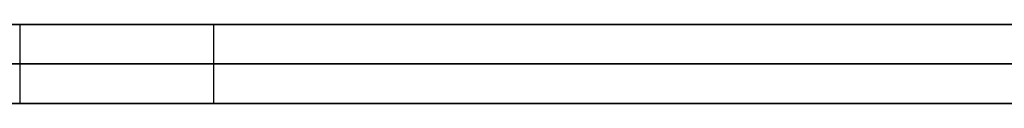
# Model space of a CAD drawing. Extents: x -3.09 to 3.09, y -0.36 to 1.94.
# Tile 67 of 168: x -1.39034 to -1.38536, y 1.8416 to 1.842. Entities that reach past the tile are written whole.
import ezdxf

# ---------------------------------------------------------------- set-up
doc = ezdxf.new("R2010")
doc.units = 0
doc.layers.get('0').update_dxf_attribs({"linetype": 'CONTINUOUS'})

# ---------------------------------------------------------------- blocks, each defined once
blk = doc.blocks.new('*U1')
at = {"extrusion": (0, 1, 0)}
for p, q in [((-3.01875, 1.842, 0.83), (3.01875, 1.842, 0.83)), ((3.01875, 1.842, -0.83), (-3.01875, 1.842, -0.83)), ((-2.92375, 1.842, -0.815), (2.92375, 1.842, -0.815)), ((2.92375, 1.842, 0.815), (-2.92375, 1.842, 0.815)), ((2.92375, 1.842, -0.7525), (-2.92375, 1.842, -0.7525)), ((-2.92375, 1.842, 0.7525), (2.92375, 1.842, 0.7525)), ((-2.45875, 1.842, -0.25), (-0.01875, 1.842, -0.25)), ((-0.01875, 1.842, 0.25), (-2.45875, 1.842, 0.25)), ((-1.3893597, 1.842, 0.4319587), (-1.3903393, 1.842, 0.4319587)), ((-1.3893597, 1.842, 0.4162853), (-1.3893597, 1.842, 0.4319587)), ((-2.45875, 1.8418, 0.25), (-0.01875, 1.8418, 0.25)), ((-0.01875, 1.8418, -0.25), (-2.45875, 1.8418, -0.25)), ((2.92375, 1.8416, -0.815), (-2.92375, 1.8416, -0.815)), ((-2.92375, 1.8416, 0.815), (2.92375, 1.8416, 0.815)), ((2.92375, 1.8416, -0.7525), (-2.92375, 1.8416, -0.7525)), ((-2.92375, 1.8416, 0.7525), (2.92375, 1.8416, 0.7525)), ((-1.3903393, 1.8416, 0.4319587), (-1.3893597, 1.8416, 0.4319587)), ((-1.3893597, 1.8416, 0.4319587), (-1.3893597, 1.8416, 0.4162853))]:
    blk.add_line(p, q, dxfattribs=at)
at = {"extrusion": (0, 0, -1)}
for p, q in [((-3.01875, 1.842, 0.83), (3.01875, 1.842, 0.83)), ((2.92375, 1.842, -0.7525), (-2.92375, 1.842, -0.7525)), ((2.92375, 1.842, 0.815), (-2.92375, 1.842, 0.815)), ((-0.01875, 1.842, 0.25), (-2.45875, 1.842, 0.25)), ((-1.3893597, 1.842, 0.4319587), (-1.3903393, 1.842, 0.4319587)), ((-1.3903393, 1.842, 0.4319587), (-1.3903393, 1.8416, 0.4319587)), ((-1.3893597, 1.842, 0.4319587), (-1.3893597, 1.8416, 0.4319587)), ((-2.45875, 1.8418, 0.25), (-0.01875, 1.8418, 0.25)), ((2.92375, 1.8416, -0.7525), (-2.92375, 1.8416, -0.7525)), ((-2.92375, 1.8416, 0.815), (2.92375, 1.8416, 0.815)), ((-1.3903393, 1.8416, 0.4319587), (-1.3893597, 1.8416, 0.4319587))]:
    blk.add_line(p, q, dxfattribs=at)
for p, q in [((3.01875, 1.842, -0.83), (-3.01875, 1.842, -0.83)), ((-2.92375, 1.842, 0.7525), (2.92375, 1.842, 0.7525)), ((-2.92375, 1.842, -0.815), (2.92375, 1.842, -0.815)), ((-2.45875, 1.842, -0.25), (-0.01875, 1.842, -0.25)), ((-1.3903393, 1.842, 0.4319587), (-1.3903393, 1.8416, 0.4319587)), ((-1.3893597, 1.842, 0.4162853), (-1.3893597, 1.8416, 0.4162853)), ((-0.01875, 1.8418, -0.25), (-2.45875, 1.8418, -0.25)), ((-2.92375, 1.8416, 0.7525), (2.92375, 1.8416, 0.7525)), ((2.92375, 1.8416, -0.815), (-2.92375, 1.8416, -0.815))]:
    blk.add_line(p, q)
at = {"extrusion": (-1, 0, 0)}
for p, q in [((-1.3893597, 1.842, 0.4162853), (-1.3893597, 1.842, 0.4319587)), ((-1.3893597, 1.842, 0.4162853), (-1.3893597, 1.8416, 0.4162853)), ((-1.3893597, 1.842, 0.4319587), (-1.3893597, 1.8416, 0.4319587)), ((-1.3893597, 1.8416, 0.4319587), (-1.3893597, 1.8416, 0.4162853))]:
    blk.add_line(p, q, dxfattribs=at)
for points in [[(-1.39036, 1.842, 0.415848), (-1.39022, 1.842, 0.41591), (-1.39007, 1.842, 0.415972), (-1.38993, 1.842, 0.416034), (-1.38979, 1.842, 0.416096), (-1.38964, 1.842, 0.416159), (-1.3895, 1.842, 0.416222), (-1.38936, 1.842, 0.416285)], [(-1.39036, 1.842, 0.415848), (-1.39022, 1.842, 0.41591), (-1.39007, 1.842, 0.415972), (-1.38993, 1.842, 0.416034), (-1.38979, 1.842, 0.416096), (-1.38964, 1.842, 0.416159), (-1.3895, 1.842, 0.416222), (-1.38936, 1.842, 0.416285)], [(-1.39036, 1.842, 0.466502), (-1.39025, 1.842, 0.466634), (-1.39014, 1.842, 0.466767), (-1.39003, 1.842, 0.466901), (-1.38993, 1.842, 0.467036), (-1.38982, 1.842, 0.467172), (-1.38972, 1.842, 0.467309), (-1.38961, 1.842, 0.467447), (-1.38951, 1.842, 0.467586), (-1.38941, 1.842, 0.467726), (-1.38931, 1.842, 0.467867), (-1.38921, 1.842, 0.468009), (-1.38912, 1.842, 0.468152), (-1.38902, 1.842, 0.468296), (-1.38893, 1.842, 0.468441), (-1.38883, 1.842, 0.468588), (-1.38874, 1.842, 0.468735), (-1.38865, 1.842, 0.468883), (-1.38856, 1.842, 0.469033), (-1.38847, 1.842, 0.469183), (-1.38839, 1.842, 0.469334), (-1.3883, 1.842, 0.469487), (-1.38822, 1.842, 0.46964), (-1.38813, 1.842, 0.469795), (-1.38805, 1.842, 0.46995), (-1.38797, 1.842, 0.470107), (-1.38789, 1.842, 0.470264), (-1.38781, 1.842, 0.470423), (-1.38773, 1.842, 0.470582), (-1.38766, 1.842, 0.470743), (-1.38758, 1.842, 0.470905), (-1.38751, 1.842, 0.471068), (-1.38744, 1.842, 0.471231), (-1.38737, 1.842, 0.471396), (-1.3873, 1.842, 0.471562), (-1.38723, 1.842, 0.471729), (-1.38716, 1.842, 0.471897), (-1.38709, 1.842, 0.472065), (-1.38703, 1.842, 0.472235), (-1.38697, 1.842, 0.472406), (-1.3869, 1.842, 0.472578), (-1.38684, 1.842, 0.472751), (-1.38678, 1.842, 0.472925), (-1.38672, 1.842, 0.4731), (-1.38667, 1.842, 0.473276), (-1.38661, 1.842, 0.473454), (-1.38656, 1.842, 0.473632), (-1.3865, 1.842, 0.473811), (-1.38645, 1.842, 0.473991), (-1.3864, 1.842, 0.474172), (-1.38635, 1.842, 0.474355), (-1.3863, 1.842, 0.474538), (-1.38625, 1.842, 0.474722), (-1.38621, 1.842, 0.474908), (-1.38616, 1.842, 0.475094), (-1.38612, 1.842, 0.475281), (-1.38607, 1.842, 0.47547), (-1.38603, 1.842, 0.475659), (-1.38599, 1.842, 0.47585), (-1.38595, 1.842, 0.476041), (-1.38592, 1.842, 0.476234), (-1.38588, 1.842, 0.476427), (-1.38584, 1.842, 0.476622), (-1.38581, 1.842, 0.476818), (-1.38578, 1.842, 0.477014), (-1.38575, 1.842, 0.477212), (-1.38572, 1.842, 0.477411), (-1.38569, 1.842, 0.477611), (-1.38566, 1.842, 0.477811), (-1.38563, 1.842, 0.478013), (-1.38561, 1.842, 0.478216), (-1.38558, 1.842, 0.47842), (-1.38556, 1.842, 0.478625), (-1.38554, 1.842, 0.478831), (-1.38552, 1.842, 0.479038), (-1.3855, 1.842, 0.479246), (-1.38548, 1.842, 0.479455), (-1.38546, 1.842, 0.479665), (-1.38545, 1.842, 0.479876), (-1.38543, 1.842, 0.480088), (-1.38542, 1.842, 0.480301), (-1.38541, 1.842, 0.480515), (-1.3854, 1.842, 0.480731), (-1.38539, 1.842, 0.480947), (-1.38538, 1.842, 0.481164), (-1.38538, 1.842, 0.481382), (-1.38537, 1.842, 0.481602), (-1.38537, 1.842, 0.481822), (-1.38536, 1.842, 0.482043), (-1.38536, 1.842, 0.482266), (-1.38536, 1.842, 0.482489)], [(-1.39036, 1.842, 0.466502), (-1.39025, 1.842, 0.466634), (-1.39014, 1.842, 0.466767), (-1.39003, 1.842, 0.466901), (-1.38993, 1.842, 0.467036), (-1.38982, 1.842, 0.467172), (-1.38972, 1.842, 0.467309), (-1.38961, 1.842, 0.467447), (-1.38951, 1.842, 0.467586), (-1.38941, 1.842, 0.467726), (-1.38931, 1.842, 0.467867), (-1.38921, 1.842, 0.468009), (-1.38912, 1.842, 0.468152), (-1.38902, 1.842, 0.468296), (-1.38893, 1.842, 0.468441), (-1.38883, 1.842, 0.468588), (-1.38874, 1.842, 0.468735), (-1.38865, 1.842, 0.468883), (-1.38856, 1.842, 0.469033), (-1.38847, 1.842, 0.469183), (-1.38839, 1.842, 0.469334), (-1.3883, 1.842, 0.469487), (-1.38822, 1.842, 0.46964), (-1.38813, 1.842, 0.469795), (-1.38805, 1.842, 0.46995), (-1.38797, 1.842, 0.470107), (-1.38789, 1.842, 0.470264), (-1.38781, 1.842, 0.470423), (-1.38773, 1.842, 0.470582), (-1.38766, 1.842, 0.470743), (-1.38758, 1.842, 0.470905), (-1.38751, 1.842, 0.471068), (-1.38744, 1.842, 0.471231), (-1.38737, 1.842, 0.471396), (-1.3873, 1.842, 0.471562), (-1.38723, 1.842, 0.471729), (-1.38716, 1.842, 0.471897), (-1.38709, 1.842, 0.472065), (-1.38703, 1.842, 0.472235), (-1.38697, 1.842, 0.472406), (-1.3869, 1.842, 0.472578), (-1.38684, 1.842, 0.472751), (-1.38678, 1.842, 0.472925), (-1.38672, 1.842, 0.4731), (-1.38667, 1.842, 0.473276), (-1.38661, 1.842, 0.473454), (-1.38656, 1.842, 0.473632), (-1.3865, 1.842, 0.473811), (-1.38645, 1.842, 0.473991), (-1.3864, 1.842, 0.474172), (-1.38635, 1.842, 0.474355), (-1.3863, 1.842, 0.474538), (-1.38625, 1.842, 0.474722), (-1.38621, 1.842, 0.474908), (-1.38616, 1.842, 0.475094), (-1.38612, 1.842, 0.475281), (-1.38607, 1.842, 0.47547), (-1.38603, 1.842, 0.475659), (-1.38599, 1.842, 0.47585), (-1.38595, 1.842, 0.476041), (-1.38592, 1.842, 0.476234), (-1.38588, 1.842, 0.476427), (-1.38584, 1.842, 0.476622), (-1.38581, 1.842, 0.476818), (-1.38578, 1.842, 0.477014), (-1.38575, 1.842, 0.477212), (-1.38572, 1.842, 0.477411), (-1.38569, 1.842, 0.477611), (-1.38566, 1.842, 0.477811), (-1.38563, 1.842, 0.478013), (-1.38561, 1.842, 0.478216), (-1.38558, 1.842, 0.47842), (-1.38556, 1.842, 0.478625), (-1.38554, 1.842, 0.478831), (-1.38552, 1.842, 0.479038), (-1.3855, 1.842, 0.479246), (-1.38548, 1.842, 0.479455), (-1.38546, 1.842, 0.479665), (-1.38545, 1.842, 0.479876), (-1.38543, 1.842, 0.480088), (-1.38542, 1.842, 0.480301), (-1.38541, 1.842, 0.480515), (-1.3854, 1.842, 0.480731), (-1.38539, 1.842, 0.480947), (-1.38538, 1.842, 0.481164), (-1.38538, 1.842, 0.481382), (-1.38537, 1.842, 0.481602), (-1.38537, 1.842, 0.481822), (-1.38536, 1.842, 0.482043), (-1.38536, 1.842, 0.482266), (-1.38536, 1.842, 0.482489)], [(-1.38536, 1.842, 0.482489), (-1.38536, 1.842, 0.482612), (-1.38536, 1.842, 0.482735), (-1.38536, 1.842, 0.482858), (-1.38536, 1.842, 0.482981), (-1.38537, 1.842, 0.483104), (-1.38537, 1.842, 0.483227), (-1.38537, 1.842, 0.48335), (-1.38538, 1.842, 0.483473), (-1.38538, 1.842, 0.483596), (-1.38539, 1.842, 0.483718), (-1.3854, 1.842, 0.483841), (-1.3854, 1.842, 0.483964), (-1.38541, 1.842, 0.484086), (-1.38542, 1.842, 0.484209), (-1.38543, 1.842, 0.484332), (-1.38544, 1.842, 0.484454), (-1.38545, 1.842, 0.484577), (-1.38546, 1.842, 0.484699), (-1.38547, 1.842, 0.484822), (-1.38548, 1.842, 0.484944), (-1.38549, 1.842, 0.485066), (-1.3855, 1.842, 0.485189), (-1.38552, 1.842, 0.485311), (-1.38553, 1.842, 0.485433), (-1.38555, 1.842, 0.485555), (-1.38556, 1.842, 0.485678), (-1.38558, 1.842, 0.4858), (-1.38559, 1.842, 0.485922), (-1.38561, 1.842, 0.486044), (-1.38563, 1.842, 0.486166), (-1.38565, 1.842, 0.486288), (-1.38567, 1.842, 0.48641), (-1.38569, 1.842, 0.486532), (-1.38571, 1.842, 0.486654), (-1.38573, 1.842, 0.486776), (-1.38575, 1.842, 0.486897), (-1.38577, 1.842, 0.487019), (-1.38579, 1.842, 0.487141), (-1.38582, 1.842, 0.487263), (-1.38584, 1.842, 0.487384), (-1.38586, 1.842, 0.487506), (-1.38589, 1.842, 0.487628), (-1.38591, 1.842, 0.487749), (-1.38594, 1.842, 0.487871), (-1.38597, 1.842, 0.487992), (-1.38599, 1.842, 0.488114), (-1.38602, 1.842, 0.488235), (-1.38605, 1.842, 0.488356), (-1.38608, 1.842, 0.488478), (-1.38611, 1.842, 0.488599), (-1.38614, 1.842, 0.48872), (-1.38617, 1.842, 0.488842), (-1.3862, 1.842, 0.488963), (-1.38623, 1.842, 0.489084), (-1.38627, 1.842, 0.489205), (-1.3863, 1.842, 0.489326), (-1.38633, 1.842, 0.489447), (-1.38637, 1.842, 0.489568), (-1.3864, 1.842, 0.489689), (-1.38644, 1.842, 0.48981), (-1.38648, 1.842, 0.489931), (-1.38651, 1.842, 0.490052), (-1.38655, 1.842, 0.490173), (-1.38659, 1.842, 0.490294), (-1.38663, 1.842, 0.490415), (-1.38667, 1.842, 0.490535), (-1.38671, 1.842, 0.490656), (-1.38675, 1.842, 0.490777), (-1.38679, 1.842, 0.490897), (-1.38683, 1.842, 0.491018), (-1.38687, 1.842, 0.491138), (-1.38691, 1.842, 0.491259), (-1.38696, 1.842, 0.49138), (-1.387, 1.842, 0.4915), (-1.38705, 1.842, 0.49162), (-1.38709, 1.842, 0.491741), (-1.38714, 1.842, 0.491861), (-1.38718, 1.842, 0.491981), (-1.38723, 1.842, 0.492102), (-1.38728, 1.842, 0.492222), (-1.38733, 1.842, 0.492342), (-1.38738, 1.842, 0.492462), (-1.38743, 1.842, 0.492582), (-1.38748, 1.842, 0.492703), (-1.38753, 1.842, 0.492823), (-1.38758, 1.842, 0.492943), (-1.38763, 1.842, 0.493063), (-1.38768, 1.842, 0.493183), (-1.38773, 1.842, 0.493303), (-1.38779, 1.842, 0.493422), (-1.38784, 1.842, 0.493542), (-1.3879, 1.842, 0.493662), (-1.38795, 1.842, 0.493782), (-1.38801, 1.842, 0.493902), (-1.38807, 1.842, 0.494021), (-1.38812, 1.842, 0.494141), (-1.38818, 1.842, 0.49426), (-1.38824, 1.842, 0.494379), (-1.3883, 1.842, 0.494498), (-1.38836, 1.842, 0.494616), (-1.38842, 1.842, 0.494733), (-1.38848, 1.842, 0.494851), (-1.38854, 1.842, 0.494968), (-1.3886, 1.842, 0.495084), (-1.38866, 1.842, 0.4952), (-1.38872, 1.842, 0.495316), (-1.38878, 1.842, 0.495431), (-1.38885, 1.842, 0.495546), (-1.38891, 1.842, 0.495661), (-1.38897, 1.842, 0.495775), (-1.38904, 1.842, 0.495889), (-1.3891, 1.842, 0.496002), (-1.38917, 1.842, 0.496115), (-1.38924, 1.842, 0.496228), (-1.3893, 1.842, 0.49634), (-1.38937, 1.842, 0.496452), (-1.38944, 1.842, 0.496563), (-1.3895, 1.842, 0.496674), (-1.38957, 1.842, 0.496785), (-1.38964, 1.842, 0.496895), (-1.38971, 1.842, 0.497005), (-1.38978, 1.842, 0.497114), (-1.38985, 1.842, 0.497223), (-1.38992, 1.842, 0.497332), (-1.38999, 1.842, 0.49744), (-1.39006, 1.842, 0.497548), (-1.39013, 1.842, 0.497655), (-1.39021, 1.842, 0.497762), (-1.39028, 1.842, 0.497869), (-1.39035, 1.842, 0.497975)], [(-1.38536, 1.842, 0.482489), (-1.38536, 1.842, 0.482612), (-1.38536, 1.842, 0.482735), (-1.38536, 1.842, 0.482858), (-1.38536, 1.842, 0.482981), (-1.38537, 1.842, 0.483104), (-1.38537, 1.842, 0.483227), (-1.38537, 1.842, 0.48335), (-1.38538, 1.842, 0.483473), (-1.38538, 1.842, 0.483596), (-1.38539, 1.842, 0.483718), (-1.3854, 1.842, 0.483841), (-1.3854, 1.842, 0.483964), (-1.38541, 1.842, 0.484086), (-1.38542, 1.842, 0.484209), (-1.38543, 1.842, 0.484332), (-1.38544, 1.842, 0.484454), (-1.38545, 1.842, 0.484577), (-1.38546, 1.842, 0.484699), (-1.38547, 1.842, 0.484822), (-1.38548, 1.842, 0.484944), (-1.38549, 1.842, 0.485066), (-1.3855, 1.842, 0.485189), (-1.38552, 1.842, 0.485311), (-1.38553, 1.842, 0.485433), (-1.38555, 1.842, 0.485555), (-1.38556, 1.842, 0.485678), (-1.38558, 1.842, 0.4858), (-1.38559, 1.842, 0.485922), (-1.38561, 1.842, 0.486044), (-1.38563, 1.842, 0.486166), (-1.38565, 1.842, 0.486288), (-1.38567, 1.842, 0.48641), (-1.38569, 1.842, 0.486532), (-1.38571, 1.842, 0.486654), (-1.38573, 1.842, 0.486776), (-1.38575, 1.842, 0.486897), (-1.38577, 1.842, 0.487019), (-1.38579, 1.842, 0.487141), (-1.38582, 1.842, 0.487263), (-1.38584, 1.842, 0.487384), (-1.38586, 1.842, 0.487506), (-1.38589, 1.842, 0.487628), (-1.38591, 1.842, 0.487749), (-1.38594, 1.842, 0.487871), (-1.38597, 1.842, 0.487992), (-1.38599, 1.842, 0.488114), (-1.38602, 1.842, 0.488235), (-1.38605, 1.842, 0.488356), (-1.38608, 1.842, 0.488478), (-1.38611, 1.842, 0.488599), (-1.38614, 1.842, 0.48872), (-1.38617, 1.842, 0.488842), (-1.3862, 1.842, 0.488963), (-1.38623, 1.842, 0.489084), (-1.38627, 1.842, 0.489205), (-1.3863, 1.842, 0.489326), (-1.38633, 1.842, 0.489447), (-1.38637, 1.842, 0.489568), (-1.3864, 1.842, 0.489689), (-1.38644, 1.842, 0.48981), (-1.38648, 1.842, 0.489931), (-1.38651, 1.842, 0.490052), (-1.38655, 1.842, 0.490173), (-1.38659, 1.842, 0.490294), (-1.38663, 1.842, 0.490415), (-1.38667, 1.842, 0.490535), (-1.38671, 1.842, 0.490656), (-1.38675, 1.842, 0.490777), (-1.38679, 1.842, 0.490897), (-1.38683, 1.842, 0.491018), (-1.38687, 1.842, 0.491138), (-1.38691, 1.842, 0.491259), (-1.38696, 1.842, 0.49138), (-1.387, 1.842, 0.4915), (-1.38705, 1.842, 0.49162), (-1.38709, 1.842, 0.491741), (-1.38714, 1.842, 0.491861), (-1.38718, 1.842, 0.491981), (-1.38723, 1.842, 0.492102), (-1.38728, 1.842, 0.492222), (-1.38733, 1.842, 0.492342), (-1.38738, 1.842, 0.492462), (-1.38743, 1.842, 0.492582), (-1.38748, 1.842, 0.492703), (-1.38753, 1.842, 0.492823), (-1.38758, 1.842, 0.492943), (-1.38763, 1.842, 0.493063), (-1.38768, 1.842, 0.493183), (-1.38773, 1.842, 0.493303), (-1.38779, 1.842, 0.493422), (-1.38784, 1.842, 0.493542), (-1.3879, 1.842, 0.493662), (-1.38795, 1.842, 0.493782), (-1.38801, 1.842, 0.493902), (-1.38807, 1.842, 0.494021), (-1.38812, 1.842, 0.494141), (-1.38818, 1.842, 0.49426), (-1.38824, 1.842, 0.494379), (-1.3883, 1.842, 0.494498), (-1.38836, 1.842, 0.494616), (-1.38842, 1.842, 0.494733), (-1.38848, 1.842, 0.494851), (-1.38854, 1.842, 0.494968), (-1.3886, 1.842, 0.495084), (-1.38866, 1.842, 0.4952), (-1.38872, 1.842, 0.495316), (-1.38878, 1.842, 0.495431), (-1.38885, 1.842, 0.495546), (-1.38891, 1.842, 0.495661), (-1.38897, 1.842, 0.495775), (-1.38904, 1.842, 0.495889), (-1.3891, 1.842, 0.496002), (-1.38917, 1.842, 0.496115), (-1.38924, 1.842, 0.496228), (-1.3893, 1.842, 0.49634), (-1.38937, 1.842, 0.496452), (-1.38944, 1.842, 0.496563), (-1.3895, 1.842, 0.496674), (-1.38957, 1.842, 0.496785), (-1.38964, 1.842, 0.496895), (-1.38971, 1.842, 0.497005), (-1.38978, 1.842, 0.497114), (-1.38985, 1.842, 0.497223), (-1.38992, 1.842, 0.497332), (-1.38999, 1.842, 0.49744), (-1.39006, 1.842, 0.497548), (-1.39013, 1.842, 0.497655), (-1.39021, 1.842, 0.497762), (-1.39028, 1.842, 0.497869), (-1.39035, 1.842, 0.497975)], [(-1.38936, 1.8416, 0.416285), (-1.38957, 1.8416, 0.41619), (-1.38979, 1.8416, 0.416096), (-1.39, 1.8416, 0.416002), (-1.39022, 1.8416, 0.415909), (-1.39044, 1.8416, 0.415816)], [(-1.38936, 1.8416, 0.416285), (-1.38957, 1.8416, 0.41619), (-1.38979, 1.8416, 0.416096), (-1.39, 1.8416, 0.416002), (-1.39022, 1.8416, 0.415909), (-1.39044, 1.8416, 0.415816)], [(-1.38536, 1.8416, 0.482489), (-1.38536, 1.8416, 0.482154), (-1.38537, 1.8416, 0.48182), (-1.38537, 1.8416, 0.481489), (-1.38538, 1.8416, 0.481161), (-1.38539, 1.8416, 0.480834), (-1.38541, 1.8416, 0.48051), (-1.38543, 1.8416, 0.480189), (-1.38545, 1.8416, 0.479869), (-1.38547, 1.8416, 0.479552), (-1.3855, 1.8416, 0.479238), (-1.38553, 1.8416, 0.478925), (-1.38556, 1.8416, 0.478615), (-1.3856, 1.8416, 0.478307), (-1.38563, 1.8416, 0.478002), (-1.38567, 1.8416, 0.477699), (-1.38572, 1.8416, 0.477398), (-1.38576, 1.8416, 0.4771), (-1.38581, 1.8416, 0.476804), (-1.38586, 1.8416, 0.47651), (-1.38592, 1.8416, 0.476219), (-1.38598, 1.8416, 0.47593), (-1.38604, 1.8416, 0.475643), (-1.3861, 1.8416, 0.475358), (-1.38616, 1.8416, 0.475076), (-1.38623, 1.8416, 0.474797), (-1.3863, 1.8416, 0.474519), (-1.38638, 1.8416, 0.474244), (-1.38645, 1.8416, 0.473971), (-1.38653, 1.8416, 0.473701), (-1.38662, 1.8416, 0.473433), (-1.3867, 1.8416, 0.473167), (-1.38679, 1.8416, 0.472903), (-1.38688, 1.8416, 0.472642), (-1.38697, 1.8416, 0.472383), (-1.38707, 1.8416, 0.472127), (-1.38717, 1.8416, 0.471873), (-1.38727, 1.8416, 0.471621), (-1.38738, 1.8416, 0.471371), (-1.38748, 1.8416, 0.471124), (-1.38759, 1.8416, 0.470879), (-1.38771, 1.8416, 0.470637), (-1.38782, 1.8416, 0.470397), (-1.38794, 1.8416, 0.470159), (-1.38806, 1.8416, 0.469923), (-1.38819, 1.8416, 0.46969), (-1.38832, 1.8416, 0.469459), (-1.38845, 1.8416, 0.46923), (-1.38858, 1.8416, 0.469004), (-1.38871, 1.8416, 0.46878), (-1.38885, 1.8416, 0.468559), (-1.38899, 1.8416, 0.46834), (-1.38914, 1.8416, 0.468123), (-1.38928, 1.8416, 0.467908), (-1.38943, 1.8416, 0.467696), (-1.38959, 1.8416, 0.467486), (-1.38974, 1.8416, 0.467278), (-1.3899, 1.8416, 0.467073), (-1.39006, 1.8416, 0.46687), (-1.39022, 1.8416, 0.466669), (-1.39039, 1.8416, 0.466471)], [(-1.38536, 1.8416, 0.482489), (-1.38536, 1.8416, 0.482154), (-1.38537, 1.8416, 0.48182), (-1.38537, 1.8416, 0.481489), (-1.38538, 1.8416, 0.481161), (-1.38539, 1.8416, 0.480834), (-1.38541, 1.8416, 0.48051), (-1.38543, 1.8416, 0.480189), (-1.38545, 1.8416, 0.479869), (-1.38547, 1.8416, 0.479552), (-1.3855, 1.8416, 0.479238), (-1.38553, 1.8416, 0.478925), (-1.38556, 1.8416, 0.478615), (-1.3856, 1.8416, 0.478307), (-1.38563, 1.8416, 0.478002), (-1.38567, 1.8416, 0.477699), (-1.38572, 1.8416, 0.477398), (-1.38576, 1.8416, 0.4771), (-1.38581, 1.8416, 0.476804), (-1.38586, 1.8416, 0.47651), (-1.38592, 1.8416, 0.476219), (-1.38598, 1.8416, 0.47593), (-1.38604, 1.8416, 0.475643), (-1.3861, 1.8416, 0.475358), (-1.38616, 1.8416, 0.475076), (-1.38623, 1.8416, 0.474797), (-1.3863, 1.8416, 0.474519), (-1.38638, 1.8416, 0.474244), (-1.38645, 1.8416, 0.473971), (-1.38653, 1.8416, 0.473701), (-1.38662, 1.8416, 0.473433), (-1.3867, 1.8416, 0.473167), (-1.38679, 1.8416, 0.472903), (-1.38688, 1.8416, 0.472642), (-1.38697, 1.8416, 0.472383), (-1.38707, 1.8416, 0.472127), (-1.38717, 1.8416, 0.471873), (-1.38727, 1.8416, 0.471621), (-1.38738, 1.8416, 0.471371), (-1.38748, 1.8416, 0.471124), (-1.38759, 1.8416, 0.470879), (-1.38771, 1.8416, 0.470637), (-1.38782, 1.8416, 0.470397), (-1.38794, 1.8416, 0.470159), (-1.38806, 1.8416, 0.469923), (-1.38819, 1.8416, 0.46969), (-1.38832, 1.8416, 0.469459), (-1.38845, 1.8416, 0.46923), (-1.38858, 1.8416, 0.469004), (-1.38871, 1.8416, 0.46878), (-1.38885, 1.8416, 0.468559), (-1.38899, 1.8416, 0.46834), (-1.38914, 1.8416, 0.468123), (-1.38928, 1.8416, 0.467908), (-1.38943, 1.8416, 0.467696), (-1.38959, 1.8416, 0.467486), (-1.38974, 1.8416, 0.467278), (-1.3899, 1.8416, 0.467073), (-1.39006, 1.8416, 0.46687), (-1.39022, 1.8416, 0.466669), (-1.39039, 1.8416, 0.466471)], [(-1.39041, 1.8416, 0.498065), (-1.3903, 1.8416, 0.497905), (-1.39019, 1.8416, 0.497745), (-1.39009, 1.8416, 0.497584), (-1.38998, 1.8416, 0.497421), (-1.38987, 1.8416, 0.497258), (-1.38977, 1.8416, 0.497094), (-1.38966, 1.8416, 0.49693), (-1.38956, 1.8416, 0.496764), (-1.38946, 1.8416, 0.496597), (-1.38935, 1.8416, 0.49643), (-1.38925, 1.8416, 0.496261), (-1.38916, 1.8416, 0.496092), (-1.38906, 1.8416, 0.495922), (-1.38896, 1.8416, 0.495751), (-1.38887, 1.8416, 0.495579), (-1.38877, 1.8416, 0.495406), (-1.38868, 1.8416, 0.495232), (-1.38858, 1.8416, 0.495058), (-1.38849, 1.8416, 0.494882), (-1.3884, 1.8416, 0.494706), (-1.38831, 1.8416, 0.494528), (-1.38822, 1.8416, 0.49435), (-1.38814, 1.8416, 0.494171), (-1.38805, 1.8416, 0.493991), (-1.38797, 1.8416, 0.493811), (-1.38788, 1.8416, 0.493631), (-1.3878, 1.8416, 0.493451), (-1.38772, 1.8416, 0.49327), (-1.38764, 1.8416, 0.49309), (-1.38756, 1.8416, 0.49291), (-1.38749, 1.8416, 0.492729), (-1.38741, 1.8416, 0.492548), (-1.38734, 1.8416, 0.492368), (-1.38726, 1.8416, 0.492187), (-1.38719, 1.8416, 0.492006), (-1.38712, 1.8416, 0.491825), (-1.38706, 1.8416, 0.491644), (-1.38699, 1.8416, 0.491463), (-1.38692, 1.8416, 0.491282), (-1.38686, 1.8416, 0.491101), (-1.38679, 1.8416, 0.490919), (-1.38673, 1.8416, 0.490738), (-1.38667, 1.8416, 0.490556), (-1.38661, 1.8416, 0.490375), (-1.38656, 1.8416, 0.490193), (-1.3865, 1.8416, 0.490011), (-1.38644, 1.8416, 0.489829), (-1.38639, 1.8416, 0.489647), (-1.38634, 1.8416, 0.489465), (-1.38629, 1.8416, 0.489283), (-1.38624, 1.8416, 0.489101), (-1.38619, 1.8416, 0.488919), (-1.38614, 1.8416, 0.488737), (-1.3861, 1.8416, 0.488554), (-1.38605, 1.8416, 0.488372), (-1.38601, 1.8416, 0.488189), (-1.38597, 1.8416, 0.488006), (-1.38593, 1.8416, 0.487824), (-1.38589, 1.8416, 0.487641), (-1.38585, 1.8416, 0.487458), (-1.38582, 1.8416, 0.487275), (-1.38578, 1.8416, 0.487092), (-1.38575, 1.8416, 0.486909), (-1.38572, 1.8416, 0.486726), (-1.38569, 1.8416, 0.486542), (-1.38566, 1.8416, 0.486359), (-1.38563, 1.8416, 0.486176), (-1.3856, 1.8416, 0.485992), (-1.38558, 1.8416, 0.485808), (-1.38556, 1.8416, 0.485625), (-1.38553, 1.8416, 0.485441), (-1.38551, 1.8416, 0.485257), (-1.38549, 1.8416, 0.485073), (-1.38547, 1.8416, 0.484889), (-1.38546, 1.8416, 0.484705), (-1.38544, 1.8416, 0.484521), (-1.38543, 1.8416, 0.484336), (-1.38541, 1.8416, 0.484152), (-1.3854, 1.8416, 0.483968), (-1.38539, 1.8416, 0.483783), (-1.38538, 1.8416, 0.483599), (-1.38538, 1.8416, 0.483414), (-1.38537, 1.8416, 0.483229), (-1.38537, 1.8416, 0.483044), (-1.38536, 1.8416, 0.482859), (-1.38536, 1.8416, 0.482674), (-1.38536, 1.8416, 0.482489)], [(-1.39041, 1.8416, 0.498065), (-1.3903, 1.8416, 0.497905), (-1.39019, 1.8416, 0.497745), (-1.39009, 1.8416, 0.497584), (-1.38998, 1.8416, 0.497421), (-1.38987, 1.8416, 0.497258), (-1.38977, 1.8416, 0.497094), (-1.38966, 1.8416, 0.49693), (-1.38956, 1.8416, 0.496764), (-1.38946, 1.8416, 0.496597), (-1.38935, 1.8416, 0.49643), (-1.38925, 1.8416, 0.496261), (-1.38916, 1.8416, 0.496092), (-1.38906, 1.8416, 0.495922), (-1.38896, 1.8416, 0.495751), (-1.38887, 1.8416, 0.495579), (-1.38877, 1.8416, 0.495406), (-1.38868, 1.8416, 0.495232), (-1.38858, 1.8416, 0.495058), (-1.38849, 1.8416, 0.494882), (-1.3884, 1.8416, 0.494706), (-1.38831, 1.8416, 0.494528), (-1.38822, 1.8416, 0.49435), (-1.38814, 1.8416, 0.494171), (-1.38805, 1.8416, 0.493991), (-1.38797, 1.8416, 0.493811), (-1.38788, 1.8416, 0.493631), (-1.3878, 1.8416, 0.493451), (-1.38772, 1.8416, 0.49327), (-1.38764, 1.8416, 0.49309), (-1.38756, 1.8416, 0.49291), (-1.38749, 1.8416, 0.492729), (-1.38741, 1.8416, 0.492548), (-1.38734, 1.8416, 0.492368), (-1.38726, 1.8416, 0.492187), (-1.38719, 1.8416, 0.492006), (-1.38712, 1.8416, 0.491825), (-1.38706, 1.8416, 0.491644), (-1.38699, 1.8416, 0.491463), (-1.38692, 1.8416, 0.491282), (-1.38686, 1.8416, 0.491101), (-1.38679, 1.8416, 0.490919), (-1.38673, 1.8416, 0.490738), (-1.38667, 1.8416, 0.490556), (-1.38661, 1.8416, 0.490375), (-1.38656, 1.8416, 0.490193), (-1.3865, 1.8416, 0.490011), (-1.38644, 1.8416, 0.489829), (-1.38639, 1.8416, 0.489647), (-1.38634, 1.8416, 0.489465), (-1.38629, 1.8416, 0.489283), (-1.38624, 1.8416, 0.489101), (-1.38619, 1.8416, 0.488919), (-1.38614, 1.8416, 0.488737), (-1.3861, 1.8416, 0.488554), (-1.38605, 1.8416, 0.488372), (-1.38601, 1.8416, 0.488189), (-1.38597, 1.8416, 0.488006), (-1.38593, 1.8416, 0.487824), (-1.38589, 1.8416, 0.487641), (-1.38585, 1.8416, 0.487458), (-1.38582, 1.8416, 0.487275), (-1.38578, 1.8416, 0.487092), (-1.38575, 1.8416, 0.486909), (-1.38572, 1.8416, 0.486726), (-1.38569, 1.8416, 0.486542), (-1.38566, 1.8416, 0.486359), (-1.38563, 1.8416, 0.486176), (-1.3856, 1.8416, 0.485992), (-1.38558, 1.8416, 0.485808), (-1.38556, 1.8416, 0.485625), (-1.38553, 1.8416, 0.485441), (-1.38551, 1.8416, 0.485257), (-1.38549, 1.8416, 0.485073), (-1.38547, 1.8416, 0.484889), (-1.38546, 1.8416, 0.484705), (-1.38544, 1.8416, 0.484521), (-1.38543, 1.8416, 0.484336), (-1.38541, 1.8416, 0.484152), (-1.3854, 1.8416, 0.483968), (-1.38539, 1.8416, 0.483783), (-1.38538, 1.8416, 0.483599), (-1.38538, 1.8416, 0.483414), (-1.38537, 1.8416, 0.483229), (-1.38537, 1.8416, 0.483044), (-1.38536, 1.8416, 0.482859), (-1.38536, 1.8416, 0.482674), (-1.38536, 1.8416, 0.482489)]]:
    blk.add_polyline3d(points)

msp = doc.modelspace()

# ---------------------------------------------------------------- block references
msp.add_blockref('*U1', (0, 0))

doc.saveas('drawing.dxf')
